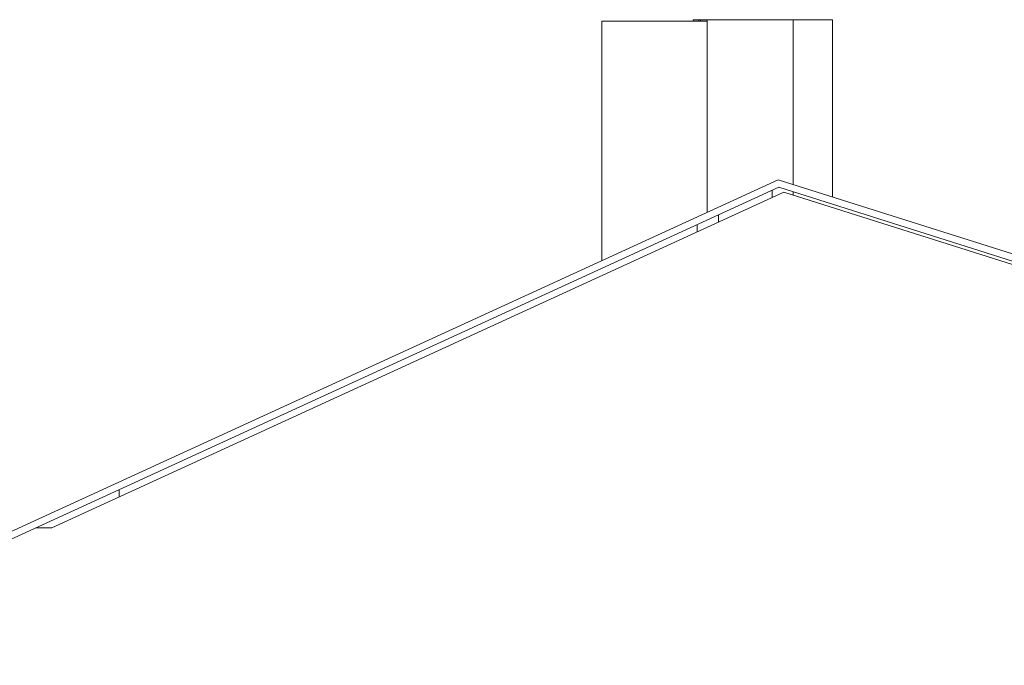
# Model space of a CAD drawing. Header units: metres. Extents: x -29 to 1.8, y -0.8 to 24.3.
# Tile 3 of 6: x -13.1 to -6.1, y 16.5 to 21.1. Entities that reach past the tile are written whole.
import ezdxf

# ---------------------------------------------------------------- set-up
doc = ezdxf.new("R2010")
doc.units = ezdxf.units.M
doc.layers.add('AV-STAVBA', color=7, linetype='Continuous', lineweight=18)

msp = doc.modelspace()

# ---------------------------------------------------------------- linework, layer by layer
at = {"layer": 'AV-STAVBA'}
for p, q in [((-8.2282, 21.09), (-8.9748, 21.09)), ((-8.9748, 21.09), (-8.9748, 19.3935)), ((-7.3382, 21.1), (-8.3286, 21.1)), ((-8.3286, 21.1), (-8.3286, 21.09)), ((-8.2882, 21.1), (-8.2882, 21.09)), ((-8.2748, 21.1), (-8.2748, 21.09)), ((-8.2282, 21.1), (-8.2282, 19.7355)), ((-7.6182, 21.1), (-7.6182, 19.933)), ((-7.3382, 21.1), (-7.3382, 19.8445)), ((-15.117, 16.5804), (-7.724, 19.9664)), ((-7.7207, 19.9129), (-15.117, 16.5254)), ((-7.724, 19.9664), (0.7064, 17.3013)), ((0.7064, 17.2489), (-7.7207, 19.9129)), ((-7.6853, 19.8776), (-12.8764, 17.5)), ((-7.7682, 19.8396), (-7.7682, 19.8912)), ((-0.3282, 17.5518), (-7.6853, 19.8776)), ((-7.6182, 19.8805), (-7.6182, 19.8564)), ((-8.1482, 19.7171), (-8.1482, 19.6656)), ((-8.2982, 19.5969), (-8.2982, 19.6484)), ((-12.3982, 17.719), (-12.3982, 17.7706)), ((-12.8764, 17.5), (-12.989, 17.5))]:
    msp.add_line(p, q, dxfattribs=at)

doc.saveas('drawing.dxf')
